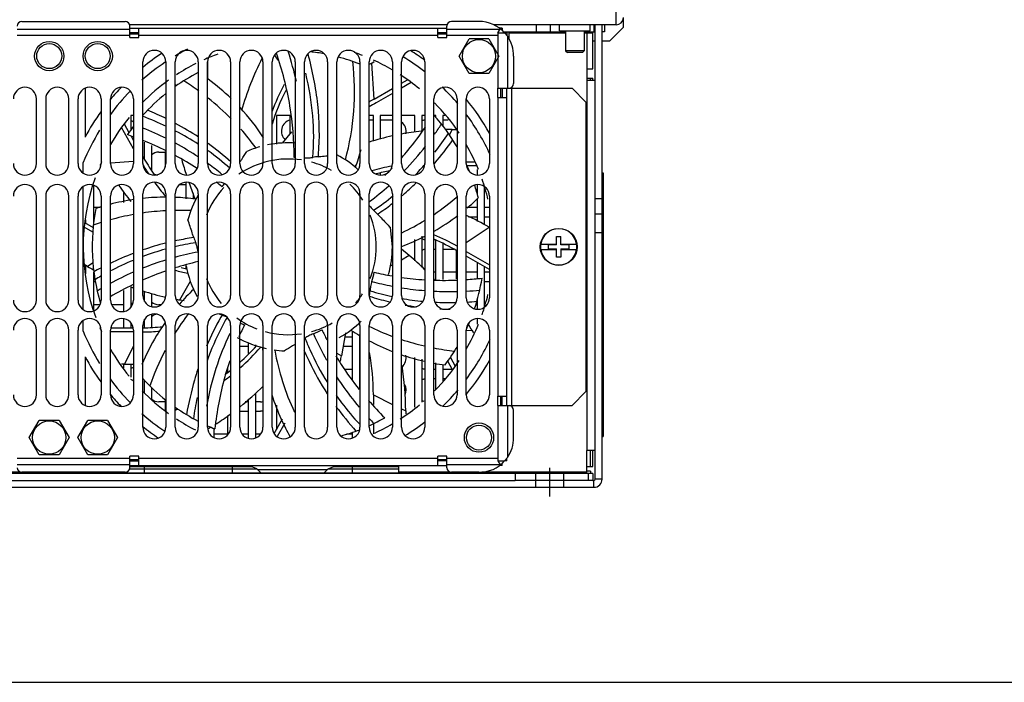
# Model space of a CAD drawing. Header units: millimetres. Extents: x 0 to 1500, y 0 to 1200.
# Tile 4 of 26: x 537 to 750, y 0 to 143. Entities that reach past the tile are written whole.
import ezdxf

# ---------------------------------------------------------------- set-up
doc = ezdxf.new("R2010")
doc.units = ezdxf.units.MM
doc.header["$LTSCALE"] = 82.5
doc.linetypes.add('CENTER', pattern=[0.6, 0.375, -0.075, 0.075, -0.075])
doc.layers.get('0').update_dxf_attribs({"linetype": 'CONTINUOUS'})
doc.layers.add('002_AXIS', color=7, linetype='CONTINUOUS')
doc.layers.add('00_COMPONENTS', color=7, linetype='CONTINUOUS')

msp = doc.modelspace()

# ---------------------------------------------------------------- linework, layer by layer
at = {"color": 7, "linetype": 'CONTINUOUS'}
msp.add_line((0, 0), (1500, 0), dxfattribs=at)
msp.add_line((0, 0), (1500, 0), dxfattribs=at)
at = {"layer": '002_AXIS', "color": 7, "linetype": 'CENTER'}
msp.add_line((651.58, 46.35), (651.58, 40.16), dxfattribs=at)
at = {"layer": '00_COMPONENTS', "color": 3, "linetype": 'CONTINUOUS'}
for p, q in [((665.98, 142.16), (665.98, 160.86)), ((537.4, 142.91), (559.76, 142.91)), ((636.33, 142.91), (630.4, 142.91)), ((667.58, 141.66), (667.58, 143.66)), ((629.4, 142.16), (560.76, 142.16)), ((560.76, 139.41), (560.76, 141.91)), ((560.76, 141.46), (629.4, 141.46)), ((562.76, 139.41), (562.76, 141.46)), ((627.4, 139.41), (627.4, 141.46)), ((629.4, 139.41), (629.4, 141.91)), ((661.48, 142.16), (639.55, 142.16)), ((641.38, 141.46), (640.73, 141.46)), ((653.78, 140.86), (653.78, 142.16)), ((653.78, 140.86), (660.38, 140.86)), ((660.38, 140.86), (660.38, 142.16)), ((660.98, 132.66), (660.98, 140.66)), ((665.98, 142.16), (662.98, 142.16)), ((662.98, 43.96), (662.98, 142.16)), ((664.58, 138.66), (667.58, 141.66)), ((560.76, 139.41), (562.76, 139.41)), ((627.4, 139.41), (629.4, 139.41)), ((642.48, 139.7), (641.87, 140.46)), ((642.38, 140.46), (642.38, 139.83)), ((661.48, 138.66), (660.98, 138.66)), ((664.58, 138.66), (662.98, 138.66)), ((643.83, 135.41), (643.83, 129.48)), ((563.58, 112.16), (563.58, 134.16)), ((568.58, 134.16), (568.58, 112.16)), ((570.58, 112.16), (570.58, 134.16)), ((575.58, 134.16), (575.58, 112.16)), ((577.58, 112.16), (577.58, 134.16)), ((582.58, 134.16), (582.58, 112.16)), ((584.58, 112.16), (584.58, 134.16)), ((589.58, 134.16), (589.58, 112.16)), ((591.58, 112.16), (591.58, 134.16)), ((596.58, 134.16), (596.58, 112.16)), ((598.58, 112.16), (598.58, 134.16)), ((603.58, 134.16), (603.58, 112.16)), ((605.58, 112.16), (605.58, 134.16)), ((610.58, 134.16), (610.58, 112.16)), ((612.58, 112.16), (612.58, 134.16)), ((617.58, 134.16), (617.58, 112.16)), ((619.58, 112.16), (619.58, 134.16)), ((624.58, 134.16), (624.58, 112.16)), ((659.68, 132.66), (660.98, 132.66)), ((640.33, 128.48), (642.83, 128.48)), ((640.33, 128.48), (640.33, 126.48)), ((642.38, 59.84), (642.38, 128.48)), ((642.38, 128.46), (656.48, 128.46)), ((659.48, 125.46), (656.48, 128.46)), ((540.58, 112.16), (540.58, 126.16)), ((542.58, 126.16), (542.58, 112.16)), ((547.58, 112.16), (547.58, 126.16)), ((549.58, 112.16), (549.58, 126.16)), ((554.58, 126.16), (554.58, 112.16)), ((556.58, 112.16), (556.58, 126.16)), ((561.58, 126.16), (561.58, 112.16)), ((626.58, 112.16), (626.58, 126.16)), ((631.58, 126.16), (631.58, 112.16)), ((633.58, 112.16), (633.58, 126.16)), ((638.58, 126.16), (638.58, 112.16)), ((640.33, 126.48), (642.38, 126.48)), ((659.48, 125.46), (659.48, 62.86)), ((612.58, 121.66), (613.48, 121.66)), ((614.98, 121.66), (617.58, 121.66)), ((628.48, 121.66), (629.68, 121.66)), ((567.08, 114.66), (568.48, 114.66)), ((571.6, 107.66), (572.98, 107.66)), ((540.58, 82.66), (540.58, 105.16)), ((542.58, 105.16), (542.58, 82.66)), ((547.58, 82.66), (547.58, 105.16)), ((549.58, 82.66), (549.58, 105.16)), ((554.58, 105.16), (554.58, 82.66)), ((556.58, 82.66), (556.58, 105.16)), ((561.58, 105.16), (561.58, 82.66)), ((563.58, 83.66), (563.58, 105.66)), ((568.58, 105.66), (568.58, 83.66)), ((570.58, 83.66), (570.58, 105.66)), ((575.58, 105.66), (575.58, 83.66)), ((577.58, 83.66), (577.58, 105.66)), ((582.58, 105.66), (582.58, 83.66)), ((584.58, 83.66), (584.58, 105.66)), ((589.58, 105.66), (589.58, 83.66)), ((591.58, 83.66), (591.58, 105.66)), ((596.58, 105.66), (596.58, 83.66)), ((598.58, 83.66), (598.58, 105.66)), ((603.58, 105.66), (603.58, 83.66)), ((605.58, 83.66), (605.58, 105.66)), ((610.58, 105.66), (610.58, 83.66)), ((612.58, 83.66), (612.58, 105.66)), ((617.58, 105.66), (617.58, 83.66)), ((619.58, 83.66), (619.58, 105.66)), ((624.58, 105.66), (624.58, 83.66)), ((626.58, 83.16), (626.58, 105.16)), ((631.58, 105.16), (631.58, 83.16)), ((633.58, 83.16), (633.58, 105.16)), ((638.58, 105.16), (638.58, 83.16)), ((554.39, 102.66), (552.98, 102.66)), ((635.98, 102.66), (633.58, 102.66)), ((638.58, 102.66), (637.48, 102.66)), ((552.98, 100.66), (553.13, 100.66)), ((634.03, 100.66), (635.98, 100.66)), ((637.48, 100.66), (638.58, 100.66)), ((626.93, 95.66), (626.58, 95.66)), ((626.58, 93.66), (626.98, 93.66)), ((628.48, 93.66), (630.85, 93.66)), ((626.98, 88.66), (626.58, 88.66)), ((631.48, 88.66), (628.48, 88.66)), ((635.98, 88.66), (633.58, 88.66)), ((638.58, 88.66), (637.48, 88.66)), ((552.98, 86.66), (553.3, 86.66)), ((637.48, 86.66), (638.58, 86.66)), ((554.37, 81.66), (552.98, 81.66)), ((559.48, 81.66), (556.79, 81.66)), ((567.56, 81.66), (567.08, 81.66)), ((635.98, 81.66), (635.64, 81.66)), ((637.56, 81.66), (637.48, 81.66)), ((563.58, 55.16), (563.58, 77.16)), ((568.58, 77.16), (568.58, 55.16)), ((570.58, 55.16), (570.58, 77.16)), ((575.58, 77.16), (575.58, 55.16)), ((577.58, 55.16), (577.58, 77.16)), ((582.58, 77.16), (582.58, 55.16)), ((584.58, 55.16), (584.58, 77.16)), ((589.58, 77.16), (589.58, 55.16)), ((591.58, 55.16), (591.58, 77.16)), ((596.58, 77.16), (596.58, 55.16)), ((598.58, 55.16), (598.58, 77.16)), ((603.58, 77.16), (603.58, 55.16)), ((605.58, 55.16), (605.58, 77.16)), ((610.58, 77.16), (610.58, 55.16)), ((612.58, 55.16), (612.58, 77.16)), ((617.58, 77.16), (617.58, 55.16)), ((619.58, 55.16), (619.58, 77.16)), ((624.58, 77.16), (624.58, 55.16)), ((540.58, 62.16), (540.58, 76.16)), ((542.58, 76.16), (542.58, 62.16)), ((547.58, 62.16), (547.58, 76.16)), ((549.58, 62.16), (549.58, 76.16)), ((554.58, 76.16), (554.58, 62.16)), ((556.58, 62.16), (556.58, 76.16)), ((561.58, 76.16), (561.58, 62.16)), ((608.98, 74.66), (607.28, 74.66)), ((610.58, 74.66), (610.48, 74.66)), ((626.58, 62.16), (626.58, 76.16)), ((631.58, 76.16), (631.58, 62.16)), ((633.58, 62.16), (633.58, 76.16)), ((638.58, 76.16), (638.58, 62.16)), ((584.58, 72.66), (586.48, 72.66)), ((587.98, 72.66), (588.07, 72.66)), ((606.92, 72.66), (608.98, 72.66)), ((610.48, 72.66), (610.58, 72.66)), ((581.98, 67.66), (581.87, 67.66)), ((608.98, 67.66), (607.36, 67.66)), ((610.58, 67.66), (610.48, 67.66)), ((626.98, 67.66), (626.58, 67.66)), ((630.58, 67.66), (628.48, 67.66)), ((608.72, 65.66), (608.98, 65.66)), ((610.48, 65.66), (610.58, 65.66)), ((626.58, 65.66), (626.98, 65.66)), ((628.48, 65.66), (628.95, 65.66)), ((640.33, 61.84), (642.38, 61.84)), ((640.33, 61.84), (640.33, 59.84)), ((659.48, 62.86), (656.48, 59.86)), ((568.48, 60.66), (567.08, 60.66)), ((586.48, 60.66), (585.76, 60.66)), ((589.08, 60.66), (587.98, 60.66)), ((640.33, 59.84), (642.83, 59.84)), ((642.38, 59.86), (656.48, 59.86)), ((584.58, 58.66), (586.48, 58.66)), ((587.98, 58.66), (589.08, 58.66)), ((643.83, 52.91), (643.83, 58.84)), ((581.98, 53.66), (578.98, 53.66)), ((586.48, 53.66), (585.08, 53.66)), ((589.08, 53.66), (587.98, 53.66)), ((608.98, 53.66), (607.66, 53.66)), ((562.76, 48.91), (560.76, 48.91)), ((560.76, 46.41), (560.76, 48.91)), ((562.76, 46.86), (562.76, 48.91)), ((629.4, 48.91), (627.4, 48.91)), ((627.4, 46.86), (627.4, 48.91)), ((629.4, 46.41), (629.4, 48.91)), ((641.87, 47.86), (642.48, 48.62)), ((642.38, 47.86), (642.38, 48.49)), ((559.76, 45.41), (537.4, 45.41)), ((560.76, 46.86), (629.4, 46.86)), ((636.33, 45.41), (630.4, 45.41)), ((641.38, 46.86), (640.73, 46.86)), ((660.98, 43.66), (644.18, 43.66)), ((435.98, 42.16), (661.18, 42.16))]:
    msp.add_line(p, q, dxfattribs=at)
at = {"layer": '00_COMPONENTS', "color": 9, "linetype": 'CONTINUOUS'}
for p, q in [((536.4, 141.26), (560.76, 141.26)), ((629.4, 141.26), (640.88, 141.26)), ((640.38, 140.46), (640.88, 141.26)), ((640.94, 141.32), (640.88, 141.26)), ((654.78, 140.86), (654.78, 140.66)), ((661.18, 142.16), (661.18, 140.66)), ((536.4, 139.96), (560.76, 139.96)), ((562.76, 139.96), (627.4, 139.96)), ((629.4, 140.36), (627.4, 140.36)), ((629.4, 139.96), (640.38, 139.96)), ((640.38, 140.46), (641.87, 140.46)), ((640.38, 140.46), (640.38, 128.48)), ((642.48, 139.7), (642.48, 128.48)), ((655.08, 140.36), (642.83, 140.36)), ((660.98, 140.36), (659.08, 140.36)), ((592.85, 134.55), (592.1, 135.68)), ((613.62, 126.11), (613.11, 133.89)), ((659.68, 130.16), (659.68, 50.16)), ((660.45, 130.16), (660.45, 130.66)), ((570.9, 129.04), (570.58, 129.2)), ((643.38, 128.46), (643.38, 59.86)), ((640.38, 126.48), (640.38, 61.84)), ((629.97, 118.34), (630.56, 119.55)), ((601.58, 113.66), (601.62, 114.18)), ((561.58, 112.6), (556.58, 112.27)), ((609.71, 111.25), (609.71, 111.85)), ((614.38, 101.23), (614.82, 101.53)), ((551.08, 99.54), (551.08, 99.36)), ((551.18, 100.01), (551.18, 99.3)), ((633.58, 95.12), (638.51, 98.41)), ((574.61, 96.16), (574.1, 96.09)), ((617.48, 96.23), (617.58, 96.27)), ((619.58, 91.39), (621.22, 92.33)), ((551.08, 90.24), (551.08, 88.78)), ((551.18, 90.18), (551.18, 88.31)), ((552.81, 90.68), (551.65, 89.91)), ((617.2, 90.03), (617.58, 90.25)), ((573.86, 86.67), (571.52, 82.67)), ((612.65, 83.48), (613.15, 83.32)), ((580.75, 79.41), (580.49, 78.96)), ((633.58, 76.04), (634.81, 76.12)), ((561.58, 72.79), (559.59, 68.76)), ((605.58, 71.18), (606.56, 70.6)), ((613.47, 62.13), (617.58, 60.1)), ((640.38, 59.84), (640.38, 47.86)), ((642.48, 59.84), (642.48, 48.62)), ((619.58, 59.11), (620.47, 58.67)), ((660.45, 46.66), (660.45, 50.16)), ((560.76, 48.36), (536.4, 48.36)), ((560.76, 47.06), (536.4, 47.06)), ((627.4, 48.36), (562.76, 48.36)), ((640.38, 48.36), (629.4, 48.36)), ((640.88, 47.06), (629.4, 47.06)), ((640.38, 47.86), (641.87, 47.86)), ((640.38, 47.86), (640.88, 47.06)), ((640.88, 47.06), (640.94, 47)), ((537.12, 45.46), (467.03, 45.46)), ((560.76, 46.16), (588.25, 46.16)), ((563.98, 45.21), (563.98, 46.66)), ((582.98, 45.21), (582.98, 46.66)), ((603.51, 45.96), (588.45, 45.96)), ((603.71, 46.16), (618.96, 46.16)), ((608.98, 45.21), (608.98, 46.66)), ((630.12, 45.46), (618.96, 45.46)), ((659.68, 45.46), (636.93, 45.46)), ((659.98, 45.16), (659.98, 43.66)), ((661.18, 42.16), (661.18, 43.66)), ((662.98, 43.96), (661.48, 43.96))]:
    msp.add_line(p, q, dxfattribs=at)
at = {"layer": '00_COMPONENTS', "color": 7, "linetype": 'CONTINUOUS'}
for p, q in [((641.38, 141.46), (641.38, 140.95)), ((641.68, 140.66), (655.08, 140.66)), ((648.78, 140.66), (648.78, 142.16)), ((651.78, 140.66), (651.78, 142.16)), ((655.08, 140.86), (655.08, 136.54)), ((659.08, 140.86), (659.08, 136.54)), ((659.08, 140.66), (661.18, 140.66)), ((659.68, 140.86), (659.68, 130.16)), ((662.98, 142.16), (661.48, 142.16)), ((661.48, 43.96), (661.48, 142.16)), ((663.48, 140.66), (662.98, 140.66)), ((663.48, 142.16), (663.48, 140.66)), ((562.76, 140.46), (560.76, 140.46)), ((562.76, 140.16), (560.76, 140.16)), ((629.4, 140.46), (627.4, 140.46)), ((629.4, 140.16), (627.4, 140.16)), ((632.02, 135.41), (634.17, 139.14)), ((638.48, 139.14), (634.17, 139.14)), ((638.48, 139.14), (640.64, 135.41)), ((642.83, 140.61), (641.72, 140.61)), ((642.83, 140.56), (641.78, 140.56)), ((642.38, 140.46), (641.87, 140.46)), ((642.83, 139.15), (642.83, 140.61)), ((659.08, 136.54), (655.08, 136.54)), ((655.08, 136.54), (655.46, 136.16)), ((659.08, 136.54), (658.7, 136.16)), ((634.17, 131.67), (632.02, 135.41)), ((640.64, 135.41), (638.48, 131.67)), ((658.7, 136.16), (655.46, 136.16)), ((577.58, 134.2), (577.58, 130.25)), ((613.11, 133.89), (613.67, 134.22)), ((619.58, 129.54), (620.88, 130.29)), ((638.48, 131.67), (634.17, 131.67)), ((659.68, 130.66), (660.98, 130.66)), ((661.48, 130.16), (659.68, 130.16)), ((660.98, 130.16), (660.98, 130.66)), ((551.08, 128.43), (551.08, 117.91)), ((613.62, 126.11), (617.58, 128.39)), ((621.67, 129.71), (619.58, 128.51)), ((641.08, 126.48), (641.08, 128.48)), ((641.38, 128.48), (641.38, 126.48)), ((617.58, 127.35), (614.07, 125.33)), ((561.58, 122.56), (560.98, 122.56)), ((560.98, 122.56), (560.98, 119.44)), ((595.48, 122.56), (592.48, 122.56)), ((592.48, 122.56), (592.48, 116.4)), ((595.48, 118.59), (595.48, 122.56)), ((613.48, 122.56), (612.58, 122.56)), ((613.48, 117), (613.48, 122.56)), ((617.58, 122.56), (614.98, 122.56)), ((614.98, 122.56), (614.98, 117.45)), ((622.48, 122.56), (619.58, 122.56)), ((622.48, 118.96), (622.48, 122.56)), ((624.58, 122.56), (623.98, 122.56)), ((623.98, 122.56), (623.98, 119.17)), ((626.98, 122.56), (626.63, 122.56)), ((626.98, 122.16), (626.98, 122.56)), ((629.02, 122.56), (628.48, 122.56)), ((628.48, 122.56), (628.48, 120.36)), ((561.58, 115.39), (558.94, 119.96)), ((559.52, 120.75), (560.59, 118.9)), ((630.56, 119.55), (631.58, 119.55)), ((561.07, 118.07), (561.58, 117.19)), ((593.79, 116.58), (595.86, 119.04)), ((563.98, 113.05), (563.98, 116.78)), ((565.48, 116.11), (565.48, 110.74)), ((563.58, 113.73), (563.91, 113.15)), ((568.48, 111.5), (568.48, 114.78)), ((605.58, 114.05), (605.59, 114.05)), ((550.68, 110.1), (550.68, 112.4)), ((633.58, 112.55), (635.49, 112.55)), ((635.89, 111.65), (633.74, 111.65)), ((635.98, 109.67), (635.98, 110.86)), ((614.98, 110.1), (614.98, 109.67)), ((662.98, 110.16), (663.23, 110.16)), ((663.23, 110.16), (663.23, 53.16)), ((550.68, 80.6), (550.68, 107.21)), ((552.98, 99.56), (552.98, 107.48)), ((572.98, 104.52), (572.98, 108.14)), ((574.93, 104.48), (573.62, 108.08)), ((635.98, 105.51), (635.98, 107.64)), ((637.48, 107.21), (637.48, 98.93)), ((559.48, 103.72), (559.48, 105.98)), ((574.48, 105.73), (574.48, 104.49)), ((619.74, 105.28), (619.83, 105.36)), ((635.98, 99.68), (635.98, 104.58)), ((662.98, 104.58), (661.48, 104.58)), ((662.98, 101.26), (661.48, 101.26)), ((552.77, 97.34), (550.88, 98.43)), ((550.99, 99.41), (552.85, 98.34)), ((617.58, 94.16), (617.19, 98.34)), ((638.51, 98.41), (638.58, 98.37)), ((623.98, 96.46), (623.98, 89.72)), ((653.13, 96.41), (654.03, 96.41)), ((653.13, 94.61), (653.13, 96.41)), ((654.03, 94.61), (654.03, 96.41)), ((662.98, 97.16), (661.48, 97.16)), ((622.48, 91.14), (622.48, 95.78)), ((626.98, 87.09), (626.98, 95.63)), ((628.48, 94.87), (628.48, 87.13)), ((649.67, 94.71), (653.13, 94.71)), ((653.13, 94.61), (651.33, 94.61)), ((651.33, 94.61), (651.33, 93.71)), ((654.03, 94.71), (657.48, 94.71)), ((655.83, 94.61), (654.03, 94.61)), ((655.83, 93.71), (655.83, 94.61)), ((619.58, 93.7), (621.22, 92.33)), ((631.48, 87.23), (631.48, 93.34)), ((633.58, 93.17), (638.58, 90.29)), ((638.58, 89.25), (633.58, 92.13)), ((649.67, 93.61), (653.13, 93.61)), ((651.33, 93.71), (653.13, 93.71)), ((653.13, 91.91), (653.13, 93.71)), ((654.03, 91.91), (653.13, 91.91)), ((654.03, 93.71), (655.83, 93.71)), ((654.03, 93.71), (654.03, 91.91)), ((654.03, 93.61), (657.48, 93.61)), ((551.65, 89.91), (550.88, 90.35)), ((572.98, 89.47), (572.98, 90.11)), ((635.98, 87.37), (635.98, 90.75)), ((637.48, 89.88), (637.48, 81.1)), ((552.98, 80.34), (552.98, 88.72)), ((560.98, 85.49), (560.98, 81.05)), ((559.48, 80.2), (559.48, 84.71)), ((563.98, 82.32), (563.98, 84.55)), ((565.48, 84.11), (565.48, 81.24)), ((568.48, 83), (568.48, 83.4)), ((554.52, 82.14), (554.39, 82.06)), ((572.5, 82.5), (571.52, 82.67)), ((635.98, 80.67), (635.98, 82.8)), ((565.48, 79.57), (565.48, 76.79)), ((550.68, 75.92), (550.68, 78.21)), ((559.48, 76.66), (559.48, 78.62)), ((560.98, 77.76), (560.98, 76.66)), ((563.98, 76.71), (563.98, 78.49)), ((635.98, 77.46), (635.98, 78.64)), ((554.27, 76.66), (554.52, 76.66)), ((561.58, 75.76), (556.58, 75.76)), ((556.63, 76.66), (561.52, 76.66)), ((607.43, 75.55), (606.56, 70.6)), ((608.98, 65.35), (608.98, 76)), ((610.48, 75.24), (610.48, 63.59)), ((634.81, 76.12), (635.14, 75.57)), ((584.95, 74.08), (584.58, 73.95)), ((586.48, 71.07), (586.48, 73.41)), ((587.98, 72.95), (587.98, 72.56)), ((551.08, 70.41), (551.08, 59.88)), ((559.59, 68.76), (558.95, 68.76)), ((559.48, 68.03), (559.48, 68.76)), ((560.98, 68.84), (560.98, 65.97)), ((622.48, 59.48), (622.48, 70.23)), ((623.98, 69.86), (623.98, 60.57)), ((626.98, 63.35), (626.98, 69.11)), ((628.48, 68.74), (628.48, 65.01)), ((630.63, 67.57), (629.57, 69.41)), ((630.14, 70.23), (631.21, 68.36)), ((581.98, 67.06), (581.98, 67.92)), ((563.98, 62.55), (563.98, 65.27)), ((565.48, 63.74), (565.48, 61.08)), ((587.98, 62.52), (587.98, 52.84)), ((613.47, 62.13), (613.47, 60.06)), ((641.08, 59.84), (641.08, 61.84)), ((641.38, 59.84), (641.38, 61.84)), ((568.48, 58.6), (568.48, 61.08)), ((586.48, 52.74), (586.48, 61.26)), ((592.48, 59.94), (592.48, 54.66)), ((568.49, 58.6), (568.58, 58.66)), ((571.16, 59.11), (570.58, 58.77)), ((581.98, 53.55), (581.98, 57.67)), ((620.47, 58.67), (620.47, 58.03)), ((539.02, 52.91), (541.17, 56.64)), ((545.48, 56.64), (541.17, 56.64)), ((545.48, 56.64), (547.64, 52.91)), ((549.52, 52.91), (551.67, 56.64)), ((555.98, 56.64), (551.67, 56.64)), ((555.98, 56.64), (558.14, 52.91)), ((591.99, 53.81), (593.83, 57)), ((594.29, 56), (592.63, 53.13)), ((613.47, 55.9), (613.47, 53.75)), ((578.98, 54.88), (578.98, 52.93)), ((608.98, 52.84), (608.98, 54.08)), ((610.48, 54.6), (610.48, 54.5)), ((541.17, 49.17), (539.02, 52.91)), ((547.64, 52.91), (545.48, 49.17)), ((551.67, 49.17), (549.52, 52.91)), ((558.14, 52.91), (555.98, 49.17)), ((662.98, 53.16), (663.23, 53.16)), ((545.48, 49.17), (541.17, 49.17)), ((555.98, 49.17), (551.67, 49.17)), ((661.48, 50.16), (659.68, 50.16)), ((659.68, 45.16), (659.68, 50.16)), ((660.98, 46.66), (660.98, 50.16)), ((560.76, 48.16), (562.76, 48.16)), ((560.76, 47.86), (562.76, 47.86)), ((560.98, 48.16), (560.98, 47.86)), ((627.4, 48.16), (629.4, 48.16)), ((629.4, 47.86), (627.4, 47.86)), ((641.38, 46.86), (641.38, 47.37)), ((642.38, 47.86), (641.87, 47.86)), ((660.98, 45.16), (436.18, 45.16)), ((548.28, 45.41), (548.28, 45.21)), ((618.96, 45.21), (548.28, 45.21)), ((557.76, 45.21), (557.96, 45.41)), ((560.63, 46.66), (587.04, 46.66)), ((588.25, 46.16), (587.04, 46.66)), ((589.2, 45.21), (588.25, 46.16)), ((602.76, 45.21), (603.71, 46.16)), ((603.71, 46.16), (604.91, 46.66)), ((604.91, 46.66), (618.96, 46.66)), ((618.96, 45.21), (618.96, 46.86)), ((644.18, 45.16), (644.18, 43.66)), ((648.58, 45.16), (648.58, 42.16)), ((654.58, 45.16), (654.58, 42.16)), ((659.68, 46.66), (660.98, 46.66)), ((660.48, 45.66), (659.68, 45.66)), ((660.48, 45.66), (660.48, 45.16)), ((660.98, 45.16), (660.98, 43.66)), ((454.98, 43.66), (644.18, 43.66)), ((660.98, 43.66), (661.18, 43.66))]:
    msp.add_line(p, q, dxfattribs=at)
for centre, radius in [((543.33, 135.41), 3.17), ((553.83, 135.41), 3.17), ((653.58, 94.16), 4), ((636.33, 52.91), 3.17)]:
    msp.add_circle(centre, radius, dxfattribs=at)
at = {"layer": '00_COMPONENTS', "color": 3, "linetype": 'CONTINUOUS'}
for centre, radius in [((636.33, 135.41), 3.6), ((543.33, 135.41), 2.7), ((553.83, 135.41), 2.7), ((543.33, 52.91), 3.6), ((553.83, 52.91), 3.6), ((636.33, 52.91), 2.7)]:
    msp.add_circle(centre, radius, dxfattribs=at)
for centre, radius, start, end in [((537.4, 141.91), 1, 90, 180), ((559.76, 141.91), 1, 0, 90), ((630.4, 141.91), 1, 90, 180), ((636.33, 135.41), 7.5, 42.3249, 90), ((665.98, 143.76), 1.6, 270, 360), ((636.33, 135.41), 7.5, 0, 34.9152), ((566.08, 134.16), 2.5, 0, 180), ((573.08, 134.16), 2.5, 0, 180), ((580.08, 134.16), 2.5, 0, 180), ((587.08, 134.16), 2.5, 0, 180), ((594.08, 134.16), 2.5, 0, 180), ((601.08, 134.16), 2.5, 0, 180), ((608.08, 134.16), 2.5, 0, 180), ((615.08, 134.16), 2.5, 0, 180), ((622.08, 134.16), 2.5, 0, 180), ((538.08, 126.16), 2.5, 0, 180), ((545.08, 126.16), 2.5, 0, 180), ((552.08, 126.16), 2.5, 0, 180), ((559.08, 126.16), 2.5, 0, 180), ((629.08, 126.16), 2.5, 0, 180), ((636.08, 126.16), 2.5, 0, 180), ((642.83, 129.48), 1, 270, 360), ((560.08, 119.16), 2.5, 52.8056, 67.9797), ((596.08, 119.16), 2.5, 104.7514, 227.5177), ((625.08, 119.16), 2.5, 102.3336, 116.9482), ((618.08, 119.16), 2.5, 347.1157, 52.8056), ((567.08, 112.16), 2.5, 90, 131.1485), ((538.08, 112.16), 2.5, 180, 360), ((545.08, 112.16), 2.5, 180, 360), ((552.08, 112.16), 2.5, 180, 360), ((559.08, 112.16), 2.5, 180, 360), ((566.08, 112.16), 2.5, 180, 360), ((573.08, 112.16), 2.5, 180, 360), ((580.08, 112.16), 2.5, 180, 360), ((587.08, 112.16), 2.5, 180, 360), ((594.08, 112.16), 2.5, 180, 360), ((601.08, 112.16), 2.5, 180, 360), ((608.08, 112.16), 2.5, 180, 360), ((615.08, 112.16), 2.5, 180, 360), ((622.08, 112.16), 2.5, 180, 360), ((629.08, 112.16), 2.5, 180, 360), ((636.08, 112.16), 2.5, 180, 360), ((567.08, 112.16), 2.5, 242.0167, 262.1067), ((538.08, 105.16), 2.5, 0, 180), ((545.08, 105.16), 2.5, 0, 180), ((552.08, 105.16), 2.5, 0, 180), ((559.08, 105.16), 2.5, 0, 180), ((566.08, 105.66), 2.5, 0, 180), ((573.08, 105.66), 2.5, 0, 180), ((580.08, 105.66), 2.5, 0, 180), ((587.08, 105.66), 2.5, 0, 180), ((594.08, 105.66), 2.5, 0, 180), ((601.08, 105.66), 2.5, 0, 180), ((608.08, 105.66), 2.5, 0, 180), ((615.08, 105.66), 2.5, 0, 180), ((622.08, 105.66), 2.5, 0, 180), ((629.08, 105.16), 2.5, 0, 180), ((636.08, 105.16), 2.5, 0, 180), ((625.08, 98.16), 2.5, 243.0518, 257.6664), ((625.08, 91.16), 2.5, 102.3336, 116.9482), ((566.08, 83.66), 2.5, 180, 360), ((573.08, 83.66), 2.5, 180, 360), ((580.08, 83.66), 2.5, 180, 360), ((587.08, 83.66), 2.5, 180, 360), ((594.08, 83.66), 2.5, 180, 360), ((601.08, 83.66), 2.5, 180, 360), ((608.08, 83.66), 2.5, 180, 360), ((615.08, 83.66), 2.5, 180, 360), ((622.08, 83.66), 2.5, 180, 360), ((629.08, 83.16), 2.5, 180, 360), ((636.08, 83.16), 2.5, 180, 360), ((538.08, 82.66), 2.5, 180, 360), ((545.08, 82.66), 2.5, 180, 360), ((552.08, 82.66), 2.5, 180, 360), ((559.08, 82.66), 2.5, 180, 360), ((560.08, 84.16), 2.5, 292.0203, 305.3254), ((567.08, 84.16), 2.5, 228.8515, 270), ((566.08, 77.16), 2.5, 0, 180), ((567.08, 77.16), 2.5, 97.8933, 131.1485), ((573.08, 77.16), 2.5, 0, 180), ((580.08, 77.16), 2.5, 0, 180), ((587.08, 77.16), 2.5, 0, 180), ((594.08, 77.16), 2.5, 0, 180), ((601.08, 77.16), 2.5, 0, 180), ((608.08, 77.16), 2.5, 0, 180), ((615.08, 77.16), 2.5, 0, 180), ((622.08, 77.16), 2.5, 0, 180), ((538.08, 76.16), 2.5, 0, 180), ((545.08, 76.16), 2.5, 0, 180), ((552.08, 76.16), 2.5, 0, 180), ((559.08, 76.16), 2.5, 0, 180), ((629.08, 76.16), 2.5, 0, 180), ((636.08, 76.16), 2.5, 0, 180), ((618.08, 70.16), 2.5, 308.9197, 13.3227), ((560.08, 70.16), 2.5, 292.0203, 307.1944), ((625.08, 70.16), 2.5, 243.0518, 257.6664), ((560.08, 63.16), 2.5, 52.8056, 67.9797), ((618.08, 63.16), 2.5, 334.7354, 30.4494), ((625.08, 63.16), 2.5, 102.3336, 116.9482), ((538.08, 62.16), 2.5, 180, 360), ((545.08, 62.16), 2.5, 180, 360), ((552.08, 62.16), 2.5, 180, 360), ((559.08, 62.16), 2.5, 180, 360), ((629.08, 62.16), 2.5, 180, 360), ((636.08, 62.16), 2.5, 180, 360), ((567.08, 63.16), 2.5, 228.8515, 270), ((589.08, 63.16), 2.5, 270, 282.3336), ((625.08, 63.16), 2.5, 243.0518, 253.3074), ((642.83, 58.84), 1, 0, 90), ((589.08, 56.16), 2.5, 77.6664, 90), ((566.08, 55.16), 2.5, 180, 360), ((573.08, 55.16), 2.5, 180, 360), ((580.08, 55.16), 2.5, 180, 360), ((587.08, 55.16), 2.5, 180, 360), ((594.08, 55.16), 2.5, 180, 360), ((601.08, 55.16), 2.5, 180, 360), ((608.08, 55.16), 2.5, 180, 360), ((615.08, 55.16), 2.5, 180, 360), ((622.08, 55.16), 2.5, 180, 360), ((636.33, 52.91), 7.5, 325.0848, 360), ((636.33, 52.91), 7.5, 270, 317.6751), ((537.4, 46.41), 1, 180, 270), ((559.76, 46.41), 1, 270, 360), ((630.4, 46.41), 1, 180, 270), ((661.18, 43.96), 1.8, 270, 360)]:
    msp.add_arc(centre, radius, start, end, dxfattribs=at)
at = {"layer": '00_COMPONENTS', "color": 7, "linetype": 'CONTINUOUS'}
for centre, radius, start, end in [((659.8, 140.16), 0.5, 90, 105), ((661.18, 140.36), 0.3, 0, 90), ((595.08, 94.16), 48, 116.9985, 120.7259), ((595.08, 94.16), 42.45, 90.7302, 92.1329), ((525.48, 113.98), 73.1, 12.5727, 17.9105), ((595.08, 94.16), 50, 53.8501, 58.1029), ((595.08, 94.16), 50, 123.1384, 129.0627), ((595.08, 94.16), 44.4, 110.0994, 114.3711), ((643.57, 107.14), 60.9, 152.8705, 164.2553), ((595.08, 94.16), 42.45, 79.4261, 83.5566), ((595.08, 94.16), 42.45, 68.5815, 75.3062), ((595.08, 94.16), 44.4, 68.7792, 71.2127), ((595.08, 94.16), 44.4, 59.6005, 65.4783), ((595.08, 94.16), 48, 52.0212, 58.8546), ((595.08, 94.16), 48, 123.7379, 131.3665), ((595.08, 94.16), 44.4, 116.8159, 123.0628), ((643.56, 81.15), 60.9, 120, 120.6035), ((595.08, 94.16), 44.4, 125.7262, 135.4488), ((595.08, 94.16), 42.45, 117.3464, 125.2475), ((548.92, 91.04), 48.79, 46.1761, 53.8374), ((595.08, 94.16), 44.4, 50.2788, 56.9372), ((595.08, 94.16), 50, 136.3828, 140.2713), ((639.24, 105.65), 50.9, 152.3114, 159.6798), ((639.24, 105.65), 50, 153.4528, 162.5131), ((595.08, 94.16), 48, 40.1672, 46.0732), ((595.08, 94.16), 48, 135.4639, 143.4926), ((595.08, 94.16), 42.45, 128.6254, 137.907), ((639.07, 82.03), 50.9, 120, 121.4057), ((595.08, 94.16), 50, 29.4745, 39.6045), ((537.29, 57.99), 71.17, 63.8284, 67.4322), ((548.74, 91.02), 48.93, 33.1322, 42.8003), ((639.07, 82.03), 50, 120, 122.045), ((595.08, 94.16), 44.4, 33.5769, 44.5512), ((595.08, 94.16), 50, 144.1755, 151.6424), ((595.08, 94.16), 44.4, 140.9244, 150.1284), ((539.73, 59.37), 67.38, 64.5432, 69.2716), ((595.08, 94.16), 42.45, 30.6137, 42.092), ((595.08, 94.16), 48, 24.5007, 36.5079), ((595.08, 94.16), 48, 148.3012, 157.6684), ((595.08, 94.16), 42.45, 142.1115, 145.1256), ((536.7, 53.24), 71.85, 63.5697, 67.9932), ((540.69, 64.5), 63.82, 56.8104, 61.9588), ((564.46, 162.85), 76.43, 324.5513, 326.5278), ((630.56, 58.65), 60.9, 90, 91.3339), ((533.68, 42.78), 80.18, 69.6123, 70.6473), ((543.47, 66.78), 59.08, 56.9893, 62.5642), ((630.56, 58.65), 60.9, 102.3224, 107.2), ((630.56, 58.65), 60.9, 96.3421, 100.4097), ((573.66, 157.79), 69.93, 319.4038, 324.6085), ((572.97, 156.22), 68.01, 322.3179, 326.5334), ((536.71, 50.32), 72.06, 63.6798, 68.042), ((540.32, 60.14), 64.05, 56.4729, 61.7364), ((543.51, 68.61), 58.84, 48.3113, 54.4663), ((595.08, 94.16), 22.5, 105.8832, 113.5786), ((595.08, 94.16), 22.5, 85.8058, 101.4861), ((562.29, 128.87), 50.44, 339.6783, 344.3211), ((572.12, 156.95), 66.75, 316.0133, 322.0774), ((595.08, 94.16), 44.4, 22.1532, 29.8716), ((607.21, 138.15), 50, 210, 214.7576), ((540.23, 57.09), 64.42, 56.9686, 61.8726), ((630.58, 129.64), 60.9, 195.9075, 199.1545), ((546.34, 70.97), 54, 48.1021, 54.4503), ((595.08, 94.16), 19, 81.4487, 124.2219), ((596.86, 94.27), 19.22, 90.8457, 91.666), ((603.47, 95.12), 18.64, 95.8004, 99.5022), ((595.08, 94.16), 22.5, 47.8034, 62.1501), ((595.08, 94.16), 44.4, 155.5829, 156.6706), ((607.21, 138.15), 50.9, 210.9637, 213.6985), ((542.13, 62.84), 60.81, 54.1227, 54.2905), ((542.76, 63.7), 59.74, 50.5678, 54.1351), ((595.08, 94.16), 19, 60.4879, 74.7946), ((627.11, 61.65), 50.9, 100.8866, 105.8915), ((571.81, 155.2), 63.47, 314.0462, 316.1064), ((579.18, 151.19), 60.01, 316.2345, 319.3122), ((575.88, 155.93), 67.03, 319.193, 319.3824), ((595.08, 94.16), 42.45, 22.5558, 24.784), ((595.08, 94.16), 44.4, 160.3613, 200.1546), ((627.11, 61.65), 50, 101.6292, 105.0831), ((595.08, 94.16), 44.4, 13.4032, 19.2985), ((608.08, 142.64), 60.9, 215.2281, 219.3908), ((607.21, 138.15), 50.9, 216.1238, 220.5477), ((607.21, 138.15), 50, 218.1402, 218.5194), ((595.08, 94.16), 19, 137.4031, 158.8195), ((543.01, 61.13), 59.52, 50.6718, 52.2019), ((596.12, 95.61), 19.25, 140.5051, 143.0936), ((595.08, 94.16), 19, 32.061, 45.4208), ((577.14, 151.8), 59.56, 306.5476, 311.7846), ((580.4, 151.58), 60.76, 310.4673, 314.1975), ((595.08, 94.16), 42.45, 14.434, 18.3862), ((568.63, 56.79), 48.12, 90.0603, 96.0331), ((568.54, 54.57), 50.34, 82.5335, 87.6706), ((595.08, 94.16), 22.5, 150.2975, 165.0072), ((583.61, 146.44), 53.51, 303.9767, 309.6638), ((601.07, 141.35), 50.73, 310.0916, 313.8059), ((595.08, 94.16), 42.45, 168.7197, 196.5541), ((569.45, 53.44), 51.57, 106.7972, 108.0749), ((568.74, 56.09), 48.82, 98.4806, 104.507), ((582.01, 149.62), 58.22, 304.3007, 307.8279), ((595.08, 94.16), 19, 338.8195, 21.1805), ((601.06, 88.2), 18.64, 44.3719, 48.0736), ((602.69, 139.31), 48.13, 299.8346, 307.1665), ((608.06, 45.67), 60.9, 60, 65.1954), ((653.58, 94.16), 3.92, 8.0606, 171.9394), ((582.79, 38.52), 58.22, 98.5865, 102.1532), ((592.27, 102.12), 18.64, 198.6576, 202.3594), ((602.23, 140.27), 49.18, 290.7351, 296.906), ((602.64, 139.41), 48.23, 296.9342, 297.2062), ((606.57, 49.99), 50.9, 60.5563, 66.8353), ((583.37, 36.11), 60.7, 104.1628, 109.0337), ((582.71, 42.17), 53.42, 98.2607, 103.1992), ((595.08, 94.16), 22.5, 344.6498, 360), ((606.57, 49.99), 50, 60, 66.3987), ((653.58, 94.16), 3.94, 171.9805, 188.0195), ((653.58, 94.16), 3.94, 351.9805, 8.0195), ((585.3, 30.78), 66.37, 110.9849, 115.7282), ((583.51, 39.03), 56.66, 105.3642, 110.6187), ((586.17, 34.69), 59.31, 100.314, 105.3178), ((594.74, 95.91), 19.4, 188.5121, 188.899), ((582.07, 45.67), 60.9, 45.6479, 50), ((653.58, 94.16), 3.92, 188.0606, 351.9394), ((582.1, 142.65), 60.9, 240, 241.3544), ((588.31, 24.56), 73.28, 117.4582, 118.8308), ((585.92, 32.92), 63.23, 112.7191, 117.7625), ((587.3, 30.82), 63.33, 107.2617, 112.0254), ((588.62, 32.07), 60.32, 102.4932, 107.4808), ((583.59, 138.32), 50, 256.434, 257.8645), ((595.08, 94.16), 22.5, 190.284, 208.5704), ((589.52, 26.1), 70.94, 119.5645, 120.7718), ((590.03, 24.32), 70.39, 113.9142, 118.46), ((590.17, 27.37), 65.27, 109.3887, 114.0909), ((583.59, 138.32), 50.9, 255.1647, 258.3469), ((594.7, 92.42), 19.32, 342.7947, 348.8017), ((627.74, 146.87), 59.88, 256.389, 260.1874), ((628.34, 150.69), 63.75, 262.0711, 266.6188), ((628.28, 165.26), 78.35, 273.8854, 276.3785), ((595.08, 94.16), 42.45, 341.5971, 350.8399), ((593.56, 20.04), 73.35, 115.9315, 120.3468), ((582.1, 142.65), 60.9, 249.8337, 250.2737), ((595.08, 94.16), 19, 201.1805, 219.9912), ((628.88, 143.77), 59.2, 254.598, 258.9486), ((629.5, 147.27), 62.75, 260.8649, 265.5017), ((628.66, 157.26), 70.34, 268.3036, 272.3884), ((582.07, 45.67), 60.9, 42.8576, 43.0294), ((593.6, 17.73), 77.88, 120.0959, 120.803), ((582.1, 142.65), 60.9, 252.2782, 257.116), ((609.5, 48.71), 50.36, 133.9625, 138.9875), ((595.08, 94.16), 19, 320.1904, 327.8036), ((519.72, 95.35), 93.68, 352.585, 352.7178), ((593.69, 85.82), 19.1, 352.9599, 353.4836), ((594.23, 85.76), 18.56, 353.4715, 356.65), ((628.79, 135.67), 53.46, 252.5472, 257.8352), ((630.28, 138.92), 58.18, 252.8699, 257.0075), ((629.91, 153.39), 68.89, 267.2179, 271.3887), ((629.71, 160.72), 76.22, 272.9189, 275.1017), ((595.08, 94.16), 44.4, 340.7015, 346.5968), ((582.1, 142.65), 60.9, 259.2213, 260), ((629.43, 138.9), 56.75, 259.9977, 264.7482), ((630.88, 141.87), 61.2, 260.0987, 262.4654), ((629.89, 145.11), 62.98, 267.0934, 271.4255), ((629.67, 152.35), 70.23, 273.3062, 275.0639), ((631.2, 49.7), 58.55, 150.0194, 156.8667), ((618.77, 182.98), 110.33, 249.4872, 249.8464), ((587.14, 97.06), 18.77, 250.0936, 252.8376), ((631.4, 147.6), 66.95, 266.9845, 268.9032), ((563.05, 126.66), 50, 270.6134, 275.5244), ((607.69, 50.26), 47.97, 144.9838, 146.2106), ((595.08, 94.16), 19, 233.9804, 248.8418), ((639.1, 50.63), 59.78, 153.5321, 156.2168), ((593.44, 94.86), 19.26, 242.8484, 245.9502), ((595.08, 94.16), 19, 285.2054, 299.9955), ((595.08, 94.16), 22.5, 299.3006, 314.4915), ((595.08, 94.16), 44.4, 330.1284, 337.8468), ((595.08, 94.16), 42.45, 335.1772, 337.4167), ((582.07, 45.67), 60.9, 30, 31.3525), ((595.08, 94.16), 48, 202.3316, 211.6978), ((595.08, 94.16), 44.4, 203.3294, 204.4171), ((563.05, 126.66), 50.9, 270.6027, 274.7723), ((595.08, 94.16), 19, 254.7946, 278.5513), ((593.48, 93.37), 19.32, 291.3662, 297.3731), ((655.23, 98.8), 59.51, 203.1748, 209.3356), ((656.48, 101.4), 59.69, 204.9594, 207.2702), ((636.4, 118.68), 50.78, 236.825, 239.3069), ((595.08, 94.16), 22.5, 240.6053, 257.7228), ((551.08, 106.29), 50, 312.0636, 317.8645), ((551.08, 106.29), 50.9, 311.1901, 318.3469), ((588.2, 89.27), 18.18, 304.8238, 305.2342), ((635.26, 116.66), 48.45, 241.9028, 248.5561), ((595.08, 94.16), 42.45, 323.0054, 329.281), ((595.08, 94.16), 48, 323.4536, 335.4407), ((595.08, 94.16), 50, 208.3576, 215.8245), ((595.08, 94.16), 44.4, 209.8716, 219.0756), ((640.5, 77.2), 51.27, 185.4012, 186.0301), ((595.08, 94.16), 22.5, 262.074, 267.8643), ((546.59, 81.18), 60.9, 348.9109, 350), ((562.57, 62.13), 50.9, 0, 10.3964), ((635.22, 116.66), 48.44, 251.1146, 257.2338), ((559.59, 129.66), 60.9, 270, 271.8774), ((559.57, 58.67), 60.9, 0, 9.2885), ((635.76, 119.18), 51.01, 259.5915, 262.3697), ((595.08, 94.16), 44.4, 315.4488, 326.4231), ((595.08, 94.16), 50, 320.3955, 330.5255), ((551.08, 106.29), 50.9, 306.2991, 308.2826), ((551.08, 106.29), 50, 307.5013, 309.1035), ((595.08, 94.16), 48, 216.5079, 224.5361), ((595.08, 94.16), 42.45, 222.0894, 231.3669), ((546.59, 107.16), 60.9, 308.6519, 314.9642), ((595.08, 94.16), 50, 219.6045, 223.6172), ((595.08, 94.16), 44.4, 224.5512, 234.2738), ((637.43, 76.7), 48.16, 197.5799, 204.3167), ((595.08, 94.16), 48, 314.0184, 319.8973), ((642.2, 47.79), 68.28, 168.3479, 172.2406), ((661.61, 100.66), 69.58, 216.0915, 221.7629), ((670.34, 111.55), 76.92, 221.1235, 224.975), ((595.08, 94.16), 44.4, 303.0628, 309.7212), ((595.08, 94.16), 48, 228.6337, 236.1473), ((595.08, 94.16), 42.45, 234.7423, 242.6471), ((546.59, 107.16), 60.9, 302.65, 306.2356), ((595.08, 94.16), 44.4, 236.9372, 243.083), ((595.08, 94.16), 42.45, 245.6535, 247.9827), ((638.78, 77.3), 49.63, 204.3054, 209.181), ((669.61, 109.42), 77.45, 222.4868, 223.6619), ((595.08, 94.16), 42.45, 294.3436, 299.4113), ((595.08, 94.16), 44.4, 294.9457, 300.3995), ((595.08, 94.16), 48, 301.7328, 308.1155), ((595.08, 94.16), 50, 230.9373, 235.7784), ((546.59, 107.16), 60.9, 300.6463, 301.3339), ((595.08, 94.16), 42.45, 285.5239, 291.326), ((661.18, 43.96), 0.3, 270, 360)]:
    msp.add_arc(centre, radius, start, end, dxfattribs=at)
at = {"layer": '00_COMPONENTS', "color": 9, "linetype": 'CONTINUOUS'}
for centre, radius, start, end in [((540.94, 80), 59.16, 53.9931, 57.8215), ((542.89, 82.53), 55.96, 44.64, 51.4924), ((542.51, 82.25), 56.43, 36.1542, 41.5054), ((595.09, 148), 56.42, 303.9448, 310.4232), ((571.81, 45.15), 56.93, 100.3845, 105.588), ((571.59, 46.38), 55.68, 93.1176, 98.2788), ((571.61, 45.41), 56.65, 87.5864, 91.0454), ((572.68, 42.11), 60.09, 107.5759, 109.2323), ((595.42, 147.55), 55.86, 295.7106, 301.5825), ((617.83, 45.98), 55.73, 142.7446, 148.2045), ((637.06, 127.24), 55.93, 243.948, 249.5297), ((637.09, 127.4), 56.09, 251.7779, 257.055), ((619.67, 45.03), 57.8, 152.4566, 160.7377), ((647.02, 81.94), 55.82, 190.4081, 204.8879), ((637.68, 130.19), 58.94, 259.0951, 263.5422)]:
    msp.add_arc(centre, radius, start, end, dxfattribs=at)
at = {"layer": '00_COMPONENTS', "color": 7, "linetype": 'CONTINUOUS'}
for points, knots in [([(596.3, 113.49), (596.35, 117.22), (595.72, 124.9), (593.77, 132.35), (592.5, 136.07)], [0, 0, 0, 0, 0.486913, 1, 1, 1, 1]), ([(601.62, 114.18), (601.89, 117.75), (601.75, 125.1), (600.33, 132.3), (599.33, 135.89)], [0, 0, 0, 0, 0.489644, 1, 1, 1, 1]), ([(600.39, 113.5), (600.63, 116.49), (600.6, 122.63), (599.58, 128.67), (598.84, 131.69)], [0, 0, 0, 0, 0.491059, 1, 1, 1, 1]), ([(619.61, 113.44), (620.06, 113.95), (621.87, 116.08), (623.54, 118.31), (624.73, 120.04)], [0, 0, 0, 0, 0.24594, 1, 1, 1, 1]), ([(584.58, 112.47), (584.71, 112.67), (585.22, 113.44), (585.73, 114.2), (586.08, 114.78)], [0, 0, 0, 0, 0.264909, 1, 1, 1, 1]), ([(598.58, 113.43), (598.91, 113.42), (599.52, 113.41), (600.12, 113.46), (600.39, 113.5)], [0, 0, 0, 0, 0.543384, 1, 1, 1, 1]), ([(601.58, 113.66), (601.76, 113.68), (602.42, 113.74), (603.09, 113.8), (603.59, 113.85)], [0, 0, 0, 0, 0.258707, 1, 1, 1, 1]), ([(612.58, 103.11), (612.66, 103), (612.95, 102.64), (613.26, 102.29), (613.52, 102.07)], [0, 0, 0, 0, 0.277582, 1, 1, 1, 1]), ([(614.38, 101.23), (614.64, 100.97), (615.57, 100.01), (616.48, 99.03), (617.19, 98.34)], [0, 0, 0, 0, 0.270024, 1, 1, 1, 1]), ([(574.61, 96.16), (574.5, 96.5), (574.08, 97.78), (573.68, 99.06), (573.34, 99.98)], [0, 0, 0, 0, 0.270024, 1, 1, 1, 1]), ([(575.32, 94.16), (575.3, 94.24), (575.22, 94.53), (575.12, 94.83), (575.04, 95.03)], [0, 0, 0, 0, 0.271404, 1, 1, 1, 1]), ([(575.56, 93.04), (575.54, 93.13), (575.47, 93.51), (575.39, 93.89), (575.32, 94.16)], [0, 0, 0, 0, 0.2626, 1, 1, 1, 1]), ([(613.15, 86.7), (613.05, 86.34), (612.88, 85.67), (612.77, 84.99), (612.76, 84.67)], [0, 0, 0, 0, 0.545946, 1, 1, 1, 1]), ([(581.83, 78.92), (581.4, 78.18), (579.73, 75.14), (578.36, 71.95), (577.5, 69.49)], [0, 0, 0, 0, 0.247676, 1, 1, 1, 1]), ([(567.82, 76.94), (567.39, 76.3), (565.72, 73.68), (564.31, 70.89), (563.4, 68.74)], [0, 0, 0, 0, 0.248732, 1, 1, 1, 1]), ([(582.38, 75.42), (581.23, 72.97), (579.22, 67.81), (577.88, 62.45), (577.36, 59.69)], [0, 0, 0, 0, 0.491249, 1, 1, 1, 1]), ([(600.52, 75.38), (600.17, 75.23), (599.54, 74.95), (598.94, 74.61), (598.69, 74.42)], [0, 0, 0, 0, 0.545946, 1, 1, 1, 1]), ([(596.57, 73.1), (596.37, 72.97), (595.58, 72.51), (594.8, 72.04), (594.24, 71.67)], [0, 0, 0, 0, 0.264816, 1, 1, 1, 1]), ([(598.69, 74.42), (599, 73.6), (600.38, 70.29), (602.09, 67.12), (603.53, 64.84)], [0, 0, 0, 0, 0.247596, 1, 1, 1, 1]), ([(598.46, 71.82), (598.81, 71.01), (600.27, 67.76), (602.03, 64.65), (603.5, 62.41)], [0, 0, 0, 0, 0.247492, 1, 1, 1, 1]), ([(605.36, 70.58), (605.73, 69.96), (607.29, 67.46), (609.02, 65.07), (610.41, 63.33)], [0, 0, 0, 0, 0.246471, 1, 1, 1, 1]), ([(582.38, 69.54), (581.99, 68.39), (580.52, 63.57), (579.6, 58.59), (579.16, 54.8)], [0, 0, 0, 0, 0.242986, 1, 1, 1, 1]), ([(575.48, 67.71), (575.22, 66.93), (574.23, 63.69), (573.48, 60.39), (573.05, 57.87)], [0, 0, 0, 0, 0.245413, 1, 1, 1, 1]), ([(605.51, 66.06), (605.88, 65.5), (607.41, 63.24), (609.07, 61.08), (610.39, 59.51)], [0, 0, 0, 0, 0.246429, 1, 1, 1, 1]), ([(605.41, 62.04), (605.8, 61.5), (607.4, 59.35), (609.13, 57.29), (610.51, 55.8)], [0, 0, 0, 0, 0.245677, 1, 1, 1, 1])]:
    msp.add_open_spline(points, degree=3, knots=knots, dxfattribs=at)
at = {"layer": '00_COMPONENTS', "color": 9, "linetype": 'CONTINUOUS'}
msp.add_open_spline([(607.43, 112.97), (608.36, 116.4), (609.6, 123.49), (609.44, 130.68), (609.04, 134.25)], degree=3, knots=[0, 0, 0, 0, 0.497438, 1, 1, 1, 1], dxfattribs=at)

doc.saveas('drawing.dxf')
